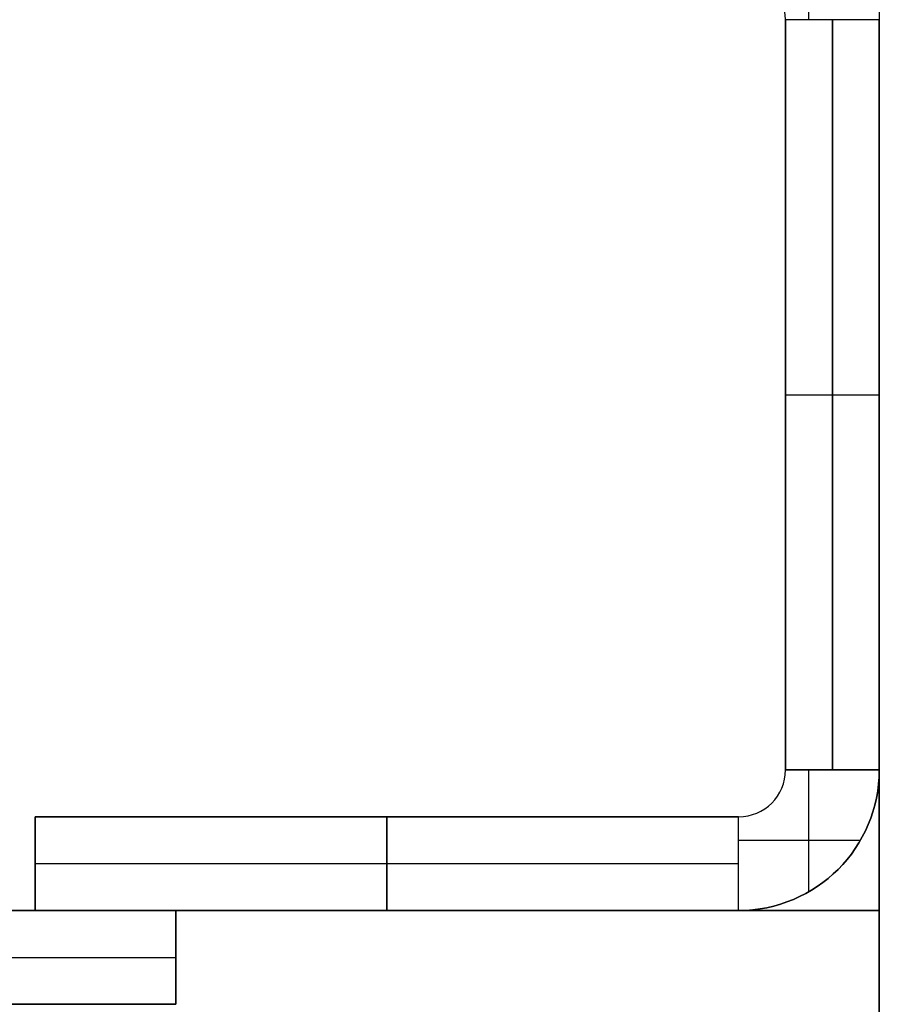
# Model space of a CAD drawing. Header units: millimetres. Extents: x -175 to 175, y -101 to 102.
# Tile 113 of 133: x 157 to 175, y -62 to -40. Entities that reach past the tile are written whole.
import ezdxf

# ---------------------------------------------------------------- set-up
doc = ezdxf.new("R2010")
doc.units = ezdxf.units.MM
doc.layers.add('Livello 01', color=7, linetype='Continuous')

msp = doc.modelspace()

# ---------------------------------------------------------------- linework, layer by layer
at = {"layer": 'Livello 01', "color": 254, "true_color": 0xcad1ee}
for p, q in [((173.5, -40.5, -283.5), (173.5, -37.902, -283.5)), ((173.5, -40.5, 62.5), (173.5, -37.902, 62.5)), ((173, -56.5, -110.5), (173, -40.5, -110.5)), ((174, -40.5, 62.5), (174, -56.5, 62.5)), ((174, -56.5, -283.5), (174, -40.5, -283.5)), ((175, -56.5, -110.5), (175, -40.5, -110.5)), ((175, -40.5, -284.5), (175, -99.45, -284.5)), ((175, -99.45, 63.5), (175, -40.5, 63.5)), ((173, -48.5, 62.5), (175, -48.5, 62.5)), ((173, -48.5, -283.5), (173, -48.5, 62.5)), ((173, -48.5, -283.5), (175, -48.5, -283.5)), ((175, -48.5, -283.5), (175, -48.5, 62.5)), ((173.5, -59.098, -283.5), (173.5, -56.5, -283.5)), ((173.5, -59.098, 62.5), (173.5, -56.5, 62.5)), ((157, -57.5, -110.5), (172, -57.5, -110.5)), ((157, -57.5, -110.5), (157, -59.5, -110.5)), ((164.5, -57.5, 62.5), (164.5, -59.5, 62.5)), ((164.5, -59.5, -283.5), (164.5, -57.5, -283.5)), ((164.5, -57.5, -283.5), (164.5, -57.5, 62.5)), ((172, -58, -283.5), (174.598, -58, -283.5)), ((172, -58, 62.5), (174.598, -58, 62.5)), ((157, -58.5, 62.5), (172, -58.5, 62.5)), ((157, -58.5, -283.5), (172, -58.5, -283.5)), ((157, -58.5, -283.5), (157, -58.5, 62.5)), ((175, -59.5, 61.4), (-175, -59.5, 61.4)), ((-175, -59.5, -282.4), (175, -59.5, -282.4)), ((153.5, -59.5, -110.5), (160, -59.5, -110.5)), ((157, -59.5, -110.5), (172, -59.5, -110.5)), ((160, -59.5, -110.5), (160, -61.5, -110.5)), ((164.5, -59.5, -283.5), (164.5, -59.5, 62.5)), ((175, -99.45, 61.4), (175, -59.5, 61.4)), ((175, -59.5, -282.4), (175, -99.45, -282.4)), ((-160, -60.5, 60.15), (160, -60.5, 60.15)), ((-160, -60.5, -281.15), (160, -60.5, -281.15)), ((160, -60.5, 60.15), (160, -60.5, -281.15)), ((153.5, -61.5, -110.5), (160, -61.5, -110.5))]:
    msp.add_line(p, q, dxfattribs=at)
at = {"layer": 'Livello 01', "color": 254, "true_color": 0xcad1ee, "extrusion": (0, 0, -1)}
for centre, start, end in [((-172, -40.5, -62.5), 90, 180), ((-172, -40.5, 283.5), 90, 180), ((-172, -56.5, -62.5), 180, 270), ((-172, -56.5, 283.5), 180, 270)]:
    msp.add_arc(centre, 3, start, end, dxfattribs=at)
at = {"layer": 'Livello 01', "color": 254, "true_color": 0xcad1ee}
for centre, radius, start, end in [((172, -40.5, -283.5), 1, 0, 90), ((172, -40.5, 62.5), 1, 0, 90), ((172, -56.5, -283.5), 1, 270, 0), ((172, -56.5, 62.5), 1, 270, 0), ((172, -56.5, -110.5), 3, 270, 0), ((172, -56.5, -110.5), 1, 270, 0)]:
    msp.add_arc(centre, radius, start, end, dxfattribs=at)
for points in [[(173, -40.5, 62.5), (173, -56.5, 62.5)], [(175, -40.5, 62.5), (173, -40.5, 62.5)], [(173, -40.5, -283.5), (173, -40.5, 62.5)], [(173, -56.5, -283.5), (173, -40.5, -283.5)], [(175, -40.5, -283.5), (173, -40.5, -283.5)], [(175, -56.5, 62.5), (175, -40.5, 62.5)], [(175, -56.5, -283.5), (175, -40.5, -283.5)], [(175, -40.5, -283.5), (175, -40.5, 62.5)], [(175, -99.45, -285.5), (175, -40.5, -285.5)], [(175, -40.5, -283.5), (175, -99.45, -283.5)], [(175, -99.45, 64.5), (175, -40.5, 64.5)], [(175, -99.45, 62.5), (175, -40.5, 62.5)], [(173, -56.5, 62.5), (175, -56.5, 62.5)], [(173, -56.5, 62.5), (173, -56.5, -283.5)], [(175, -56.5, -283.5), (173, -56.5, -283.5)], [(175, -56.5, 62.5), (175, -56.5, -283.5)], [(172, -57.5, 62.5), (157, -57.5, 62.5)], [(157, -57.5, 62.5), (157, -59.5, 62.5)], [(157, -57.5, -283.5), (172, -57.5, -283.5)], [(157, -59.5, -283.5), (157, -57.5, -283.5)], [(157, -57.5, 62.5), (157, -57.5, -283.5)], [(172, -59.5, -283.5), (172, -57.5, -283.5)], [(172, -59.5, 62.5), (172, -57.5, 62.5)], [(172, -57.5, 62.5), (172, -57.5, -283.5)], [(-175, -59.5, 60.4), (175, -59.5, 60.4)], [(-175, -59.5, 62.4), (175, -59.5, 62.4)], [(-175, -59.5, -283.4), (175, -59.5, -283.4)], [(175, -59.5, -281.4), (-175, -59.5, -281.4)], [(-160, -59.5, 60.15), (160, -59.5, 60.15)], [(160, -59.5, -281.15), (-160, -59.5, -281.15)], [(157, -59.5, 62.5), (172, -59.5, 62.5)], [(172, -59.5, -283.5), (157, -59.5, -283.5)], [(157, -59.5, 62.5), (157, -59.5, -283.5)], [(160, -59.5, 60.15), (160, -59.5, -281.15)], [(160, -61.5, 60.15), (160, -59.5, 60.15)], [(160, -59.5, -281.15), (160, -61.5, -281.15)], [(172, -59.5, 62.5), (172, -59.5, -283.5)], [(175, -59.5, 60.4), (175, -99.45, 60.4)], [(175, -59.5, 62.4), (175, -99.45, 62.4)], [(175, -59.5, 60.4), (175, -59.5, 62.4)], [(175, -59.5, -283.4), (175, -99.45, -283.4)], [(175, -59.5, -281.4), (175, -59.5, -283.4)], [(175, -99.45, -281.4), (175, -59.5, -281.4)], [(160, -61.5, 60.15), (-160, -61.5, 60.15)], [(-160, -61.5, -281.15), (160, -61.5, -281.15)], [(160, -61.5, -281.15), (160, -61.5, 60.15)]]:
    msp.add_open_spline(points, degree=1, dxfattribs=at)

doc.saveas('drawing.dxf')
